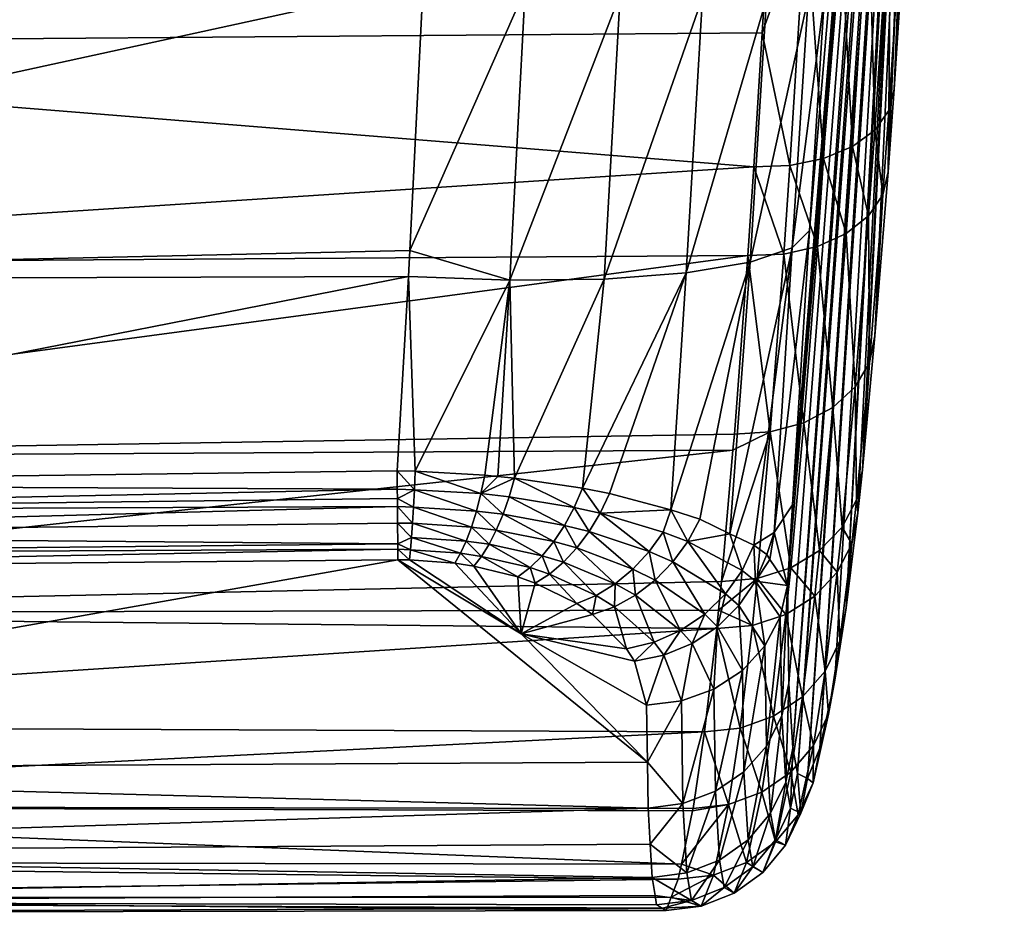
# Model space of a CAD drawing. Extents: x -0.098 to 0.124, y -0.171 to 0.001.
# Tile 56 of 81: x 0.082 to 0.097, y -0.086 to -0.073. Entities that reach past the tile are written whole.
import ezdxf

# ---------------------------------------------------------------- set-up
doc = ezdxf.new("R2010")
doc.units = 0
doc.layers.add('mesh', color=7, linetype='CONTINUOUS')

msp = doc.modelspace()

# ---------------------------------------------------------------- meshes
at = {"layer": 'mesh'}
mesh = msp.add_polyface(dxfattribs=at)
corners = [(0.095429, -0.070362, -0.011155), (0.095909, -0.058185, -0.008624), (0.095765, -0.064383, -0.014295), (0.095756, -0.060127, -0.004732), (0.095107, -0.075154, -0.007844), (0.095689, -0.060703, -0.002622), (0.094728, -0.079565, -0.002851), (0.095632, -0.060997, -0.00047), (0.093766, -0.084059, 0.019196), (0.095527, -0.059355, 0.007998), (0.095533, -0.060182, 0.005973), (0.093697, -0.083683, 0.022089), (0.095536, -0.058273, 0.009893), (0.093691, -0.080083, 0.029989), (0.09556, -0.056956, 0.011626), (0.095646, -0.053699, 0.01451), (0.094491, -0.067617, 0.031164), (0.094857, -0.061902, 0.030295), (0.094168, -0.072545, 0.031394), (0.09441, -0.06886, 0.031282), (0.095597, -0.055422, 0.013176), (0.095874, -0.061375, -0.016156), (0.095919, -0.061233, -0.015736), (0.095942, -0.060671, -0.015903), (0.095802, -0.062468, -0.015837), (0.095873, -0.062233, -0.015353), (0.095694, -0.064618, -0.01478), (0.095596, -0.062682, -0.016291), (0.095488, -0.064832, -0.015234), (0.095269, -0.062861, -0.016685), (0.095159, -0.065009, -0.015629), (0.094842, -0.062992, -0.016993), (0.094731, -0.065139, -0.015937), (0.094885, -0.061785, -0.01747), (0.095126, -0.062582, -0.016985), (0.095312, -0.061695, -0.01715), (0.095586, -0.061008, 0.001704), (0.096827, -0.060997, -0.00047), (0.09573, -0.062018, -0.016339), (0.095769, -0.061486, -0.016472), (0.095807, -0.062189, -0.015971), (0.095709, -0.062224, -0.016298), (0.095885, -0.061984, -0.015476), (0.095905, -0.059585, -0.016947), (0.095584, -0.062394, -0.016485), (0.095274, -0.062536, -0.016858), (0.094852, -0.06264, -0.017153), (0.095741, -0.061853, -0.016389), (0.095639, -0.06157, -0.016738)]
mesh.append_faces([[corners[k] for k in face] for face in [(0, 1, 2, 2), (0, 3, 1, 1), (4, 5, 3, 3), (6, 7, 5, 5), (8, 9, 10, 10), (11, 12, 9, 9), (12, 13, 14, 14), (15, 16, 17, 17), (18, 19, 20, 20), (21, 22, 23, 23), (24, 2, 25, 25), (26, 2, 24, 24), (26, 0, 2, 2), (27, 26, 24, 24), (28, 26, 27, 27), (29, 28, 27, 27), (30, 28, 29, 29), (31, 30, 29, 29), (32, 30, 31, 31), (33, 34, 35, 35), (36, 37, 7, 7), (38, 21, 39, 39), (40, 38, 41, 41), (40, 21, 38, 38), (40, 22, 21, 21), (42, 22, 40, 40), (21, 43, 39, 39), (40, 25, 42, 42), (24, 40, 41, 41), (27, 41, 44, 44), (29, 45, 34, 34), (46, 29, 34, 34), (44, 45, 29, 29), (24, 25, 40, 40), (27, 24, 41, 41), (29, 27, 44, 44), (31, 29, 46, 46), (35, 45, 44, 44), (34, 45, 35, 35), (47, 41, 38, 38), (48, 41, 47, 47), (44, 41, 48, 48), (39, 47, 38, 38), (39, 48, 47, 47), (39, 43, 48, 48), (48, 35, 44, 44), (46, 34, 33, 33)]])
mesh = msp.add_polyface(dxfattribs=at)
corners = [(0.095195, -0.073932, -0.008812), (0.095756, -0.060127, -0.004732), (0.095429, -0.070362, -0.011155), (0.095107, -0.075154, -0.007844), (0.094913, -0.077581, -0.005487), (0.095689, -0.060703, -0.002622), (0.094488, -0.081608, 0.001273), (0.095586, -0.061008, 0.001704), (0.095632, -0.060997, -0.00047), (0.094099, -0.083685, 0.009704), (0.095552, -0.060733, 0.003872), (0.093914, -0.084131, 0.014535), (0.095533, -0.060182, 0.005973), (0.09556, -0.056956, 0.011626), (0.093943, -0.076025, 0.031025), (0.094168, -0.072545, 0.031394), (0.093691, -0.080083, 0.029989), (0.093638, -0.082724, 0.025878), (0.093616, -0.081276, 0.029636), (0.095536, -0.058273, 0.009893), (0.094232, -0.065212, -0.016139), (0.09345, -0.069606, -0.013916), (0.09389, -0.071308, -0.012934), (0.093695, -0.065224, -0.016219), (0.093353, -0.071322, -0.013014), (0.093242, -0.0731, -0.011846), (0.095356, -0.07063, -0.011621), (0.095694, -0.064618, -0.01478), (0.095119, -0.07425, -0.009244), (0.095488, -0.064832, -0.015234), (0.095148, -0.070874, -0.01206), (0.094909, -0.074539, -0.009649), (0.095159, -0.065009, -0.015629), (0.094819, -0.071076, -0.012441), (0.094731, -0.065139, -0.015937), (0.09439, -0.071224, -0.012739), (0.094579, -0.074781, -0.010003), (0.094151, -0.074959, -0.010281), (0.089734, -0.072453, 0.036996), (0.091398, -0.068258, 0.036313), (0.091144, -0.072525, 0.036414), (0.089981, -0.068119, 0.036889), (0.091483, -0.066888, 0.036187), (0.09262, -0.068412, 0.035395), (0.092361, -0.072572, 0.035494), (0.092705, -0.067065, 0.035271), (0.093567, -0.06857, 0.034196), (0.093308, -0.072591, 0.034297), (0.093652, -0.067254, 0.034074), (0.094177, -0.068723, 0.032794), (0.093924, -0.072582, 0.0329), (0.094261, -0.067442, 0.032674), (0.09441, -0.06886, 0.031282), (0.094491, -0.067617, 0.031164), (0.094857, -0.061902, 0.030295)]
mesh.append_faces([[corners[k] for k in face] for face in [(0, 1, 2, 2), (3, 1, 0, 0), (4, 5, 3, 3), (6, 7, 8, 8), (9, 10, 7, 7), (11, 12, 10, 10), (13, 14, 15, 15), (13, 16, 14, 14), (17, 18, 19, 19), (20, 21, 22, 22), (20, 23, 21, 21), (22, 24, 25, 25), (21, 24, 22, 22), (26, 2, 27, 27), (26, 0, 2, 2), (28, 0, 26, 26), (29, 26, 27, 27), (30, 26, 29, 29), (30, 28, 26, 26), (31, 28, 30, 30), (32, 30, 29, 29), (33, 30, 32, 32), (33, 31, 30, 30), (34, 33, 32, 32), (35, 33, 34, 34), (35, 36, 33, 33), (20, 35, 34, 34), (22, 35, 20, 20), (22, 37, 35, 35), (38, 39, 40, 40), (41, 42, 39, 39), (40, 43, 44, 44), (39, 43, 40, 40), (39, 45, 43, 43), (42, 45, 39, 39), (44, 46, 47, 47), (43, 46, 44, 44), (43, 48, 46, 46), (45, 48, 43, 43), (47, 49, 50, 50), (46, 49, 47, 47), (46, 51, 49, 49), (48, 51, 46, 46), (50, 52, 15, 15), (49, 52, 50, 50), (49, 53, 52, 52), (51, 53, 49, 49), (51, 54, 53, 53)]])
mesh = msp.add_polyface(dxfattribs=at)
corners = [(0.094728, -0.079565, -0.002851), (0.095689, -0.060703, -0.002622), (0.094913, -0.077581, -0.005487), (0.094661, -0.0802, -0.00178), (0.095632, -0.060997, -0.00047), (0.094488, -0.081608, 0.001273), (0.09432, -0.082679, 0.004654), (0.095586, -0.061008, 0.001704), (0.094099, -0.083685, 0.009704), (0.093914, -0.084131, 0.014535), (0.095552, -0.060733, 0.003872), (0.093766, -0.084059, 0.019196), (0.095533, -0.060182, 0.005973), (0.093697, -0.083683, 0.022089), (0.095527, -0.059355, 0.007998), (0.093638, -0.082724, 0.025878), (0.095536, -0.058273, 0.009893), (0.093616, -0.081276, 0.029636), (0.093691, -0.080083, 0.029989), (0.093562, -0.076371, -0.009425), (0.093029, -0.076395, -0.009502), (0.093363, -0.079003, -0.006861), (0.093118, -0.075083, -0.010543), (0.093653, -0.075062, -0.010465), (0.093242, -0.0731, -0.011846), (0.09389, -0.071308, -0.012934), (0.095119, -0.07425, -0.009244), (0.095107, -0.075154, -0.007844), (0.095195, -0.073932, -0.008812), (0.095029, -0.075494, -0.008255), (0.094831, -0.077976, -0.005842), (0.094909, -0.074539, -0.009649), (0.094818, -0.075805, -0.008643), (0.094618, -0.078337, -0.006178), (0.094579, -0.074781, -0.010003), (0.094819, -0.071076, -0.012441), (0.094488, -0.076066, -0.008981), (0.094287, -0.078641, -0.006471), (0.094151, -0.074959, -0.010281), (0.09439, -0.071224, -0.012739), (0.09406, -0.076258, -0.009248), (0.093859, -0.078868, -0.006704), (0.090906, -0.076742, 0.035936), (0.092361, -0.072572, 0.035494), (0.092118, -0.076651, 0.035032), (0.091144, -0.072525, 0.036414), (0.093308, -0.072591, 0.034297), (0.093065, -0.076494, 0.033861), (0.093924, -0.072582, 0.0329), (0.093687, -0.076281, 0.032496), (0.094168, -0.072545, 0.031394), (0.093943, -0.076025, 0.031025)]
mesh.append_faces([[corners[k] for k in face] for face in [(0, 1, 2, 2), (3, 4, 0, 0), (5, 4, 3, 3), (6, 7, 5, 5), (8, 7, 6, 6), (9, 10, 8, 8), (11, 12, 9, 9), (13, 14, 11, 11), (15, 16, 13, 13), (16, 17, 18, 18), (19, 20, 21, 21), (19, 22, 20, 20), (23, 22, 19, 19), (23, 24, 22, 22), (25, 24, 23, 23), (26, 27, 28, 28), (29, 27, 26, 26), (29, 2, 27, 27), (30, 2, 29, 29), (30, 0, 2, 2), (31, 29, 26, 26), (32, 29, 31, 31), (32, 30, 29, 29), (33, 30, 32, 32), (34, 31, 35, 35), (34, 32, 31, 31), (36, 32, 34, 34), (36, 33, 32, 32), (37, 33, 36, 36), (38, 34, 39, 39), (38, 36, 34, 34), (40, 36, 38, 38), (40, 37, 36, 36), (41, 37, 40, 40), (23, 38, 25, 25), (23, 40, 38, 38), (19, 40, 23, 23), (19, 41, 40, 40), (21, 41, 19, 19), (42, 43, 44, 44), (45, 43, 42, 42), (44, 46, 47, 47), (43, 46, 44, 44), (47, 48, 49, 49), (46, 48, 47, 47), (49, 50, 51, 51), (48, 50, 49, 49)]])
mesh = msp.add_polyface(dxfattribs=at)
corners = [(0.088023, -0.080896, 0.034974), (0.08785, -0.080896, 0.034979), (0.08785, -0.080738, 0.035225), (0.088039, -0.080748, 0.035225), (0.087849, -0.08066, 0.035348), (0.088055, -0.080566, 0.035452), (0.087847, -0.080353, 0.035659), (0.08807, -0.080355, 0.035652), (0.087845, -0.080109, 0.03582), (0.072313, -0.080817, 0.035432), (0.072306, -0.081038, 0.035062), (0.070271, -0.081023, 0.035108), (0.072319, -0.080525, 0.03575), (0.061817, -0.080431, 0.036031), (0.072323, -0.080174, 0.036001), (0.087844, -0.079988, 0.035901), (0.087843, -0.079852, 0.035954), (0.072326, -0.07978, 0.036175), (0.068019, -0.079724, 0.036297), (0.08784, -0.079581, 0.036061), (0.068022, -0.076768, 0.037009), (0.088028, -0.076319, 0.036774), (0.088009, -0.076706, 0.036732), (0.088462, -0.068003, 0.037087), (0.06808, -0.064232, 0.03692), (0.088543, -0.066614, 0.036957), (0.068055, -0.068291, 0.037341), (0.088456, -0.068113, 0.03709), (0.068035, -0.072549, 0.037431), (0.088225, -0.072362, 0.037204), (0.070292, -0.084006, 0.028206), (0.092599, -0.08164, -0.003316), (0.070605, -0.081691, -0.003517), (0.092571, -0.081913, -0.002854), (0.093029, -0.076395, -0.009502), (0.070683, -0.076542, -0.009799), (0.070646, -0.079399, -0.006889), (0.092832, -0.079038, -0.006932), (0.092811, -0.079274, -0.006617), (0.092641, -0.081217, -0.004031), (0.093118, -0.075083, -0.010543), (0.093242, -0.0731, -0.011846), (0.070715, -0.073276, -0.012279), (0.093353, -0.071322, -0.013014), (0.070739, -0.069795, -0.014428), (0.09345, -0.069606, -0.013916), (0.093695, -0.065224, -0.016219), (0.075653, -0.062944, -0.01806), (0.070762, -0.063005, -0.018223)]
mesh.append_faces([[corners[k] for k in face] for face in [(0, 1, 2, 2), (3, 2, 4, 4), (5, 4, 6, 6), (7, 6, 8, 8), (9, 4, 2, 2), (10, 2, 1, 1), (10, 9, 2, 2), (11, 9, 10, 10), (9, 12, 4, 4), (9, 13, 12, 12), (12, 6, 4, 4), (12, 8, 6, 6), (14, 8, 12, 12), (14, 15, 8, 8), (16, 15, 14, 14), (17, 14, 18, 18), (17, 16, 14, 14), (19, 16, 17, 17), (20, 21, 22, 22), (23, 24, 25, 25), (23, 26, 24, 24), (27, 26, 23, 23), (27, 28, 26, 26), (29, 28, 27, 27), (17, 22, 19, 19), (17, 20, 22, 22), (18, 20, 17, 17), (20, 29, 21, 21), (20, 28, 29, 29), (30, 11, 10, 10), (1, 30, 10, 10), (31, 32, 33, 33), (34, 35, 36, 36), (36, 37, 34, 34), (36, 38, 37, 37), (32, 38, 36, 36), (32, 39, 38, 38), (31, 39, 32, 32), (40, 41, 42, 42), (43, 42, 41, 41), (43, 44, 42, 42), (45, 44, 43, 43), (46, 44, 45, 45), (46, 47, 44, 44), (47, 48, 44, 44), (35, 40, 42, 42), (34, 40, 35, 35)]])
mesh = msp.add_polyface(dxfattribs=at)
corners = [(0.088084, -0.080118, 0.035821), (0.087845, -0.080109, 0.03582), (0.087844, -0.079988, 0.035901), (0.087843, -0.079852, 0.035954), (0.088096, -0.07986, 0.035955), (0.088106, -0.079586, 0.036053), (0.089081, -0.079917, 0.0358), (0.08784, -0.079581, 0.036061), (0.089332, -0.079662, 0.03583), (0.089579, -0.079687, 0.035754), (0.08914, -0.079643, 0.035889), (0.089499, -0.079963, 0.035673), (0.09046, -0.08012, 0.035223), (0.090583, -0.079835, 0.035274), (0.090845, -0.080206, 0.034971), (0.090984, -0.079915, 0.035006), (0.08807, -0.080355, 0.035652), (0.088055, -0.080566, 0.035452), (0.087847, -0.080353, 0.035659), (0.08894, -0.080411, 0.035516), (0.089014, -0.080175, 0.035675), (0.089309, -0.080458, 0.035404), (0.089409, -0.080221, 0.035556), (0.090317, -0.080386, 0.035134), (0.090159, -0.080627, 0.035007), (0.090682, -0.080477, 0.034897), (0.090906, -0.076742, 0.035936), (0.089507, -0.07676, 0.036515), (0.090064, -0.066734, 0.036762), (0.088462, -0.068003, 0.037087), (0.088543, -0.066614, 0.036957), (0.089981, -0.068119, 0.036889), (0.088456, -0.068113, 0.03709), (0.089734, -0.072453, 0.036996), (0.088009, -0.076706, 0.036732), (0.088028, -0.076319, 0.036774), (0.088225, -0.072362, 0.037204), (0.091144, -0.072525, 0.036414), (0.091398, -0.068258, 0.036313), (0.091483, -0.066888, 0.036187)]
mesh.append_faces([[corners[k] for k in face] for face in [(0, 1, 2, 2), (2, 3, 4, 4), (4, 5, 6, 6), (4, 7, 5, 5), (3, 7, 4, 4), (6, 8, 9, 9), (6, 10, 8, 8), (5, 10, 6, 6), (9, 11, 6, 6), (9, 12, 11, 11), (13, 12, 9, 9), (13, 14, 12, 12), (15, 14, 13, 13), (16, 17, 18, 18), (0, 16, 1, 1), (0, 19, 16, 16), (20, 19, 0, 0), (20, 21, 19, 19), (22, 21, 20, 20), (23, 24, 22, 22), (4, 0, 2, 2), (4, 20, 0, 0), (6, 20, 4, 4), (6, 22, 20, 20), (11, 22, 6, 6), (11, 23, 22, 22), (12, 23, 11, 11), (12, 25, 23, 23), (14, 25, 12, 12), (26, 13, 9, 9), (27, 10, 5, 5), (27, 8, 10, 10), (9, 8, 27, 27), (28, 29, 30, 30), (31, 29, 28, 28), (31, 32, 29, 29), (33, 32, 31, 31), (34, 5, 7, 7), (34, 27, 5, 5), (35, 27, 34, 34), (35, 33, 27, 27), (36, 33, 35, 35), (36, 32, 33, 33), (27, 26, 9, 9), (27, 37, 26, 26), (33, 37, 27, 27), (31, 38, 33, 33), (28, 39, 31, 31)]])
mesh = msp.add_polyface(dxfattribs=at)
corners = [(0.093363, -0.079003, -0.006861), (0.092832, -0.079038, -0.006932), (0.092811, -0.079274, -0.006617), (0.093029, -0.076395, -0.009502), (0.092641, -0.081217, -0.004031), (0.09317, -0.081173, -0.003969), (0.094641, -0.080009, -0.003137), (0.094728, -0.079565, -0.002851), (0.094831, -0.077976, -0.005842), (0.094661, -0.0802, -0.00178), (0.094572, -0.080659, -0.002039), (0.094488, -0.081608, 0.001273), (0.094618, -0.078337, -0.006178), (0.094425, -0.080415, -0.003408), (0.094354, -0.081079, -0.002285), (0.094287, -0.078641, -0.006471), (0.094092, -0.080758, -0.003647), (0.093859, -0.078868, -0.006704), (0.093665, -0.081017, -0.003838), (0.092767, -0.080511, 0.032822), (0.092141, -0.080625, 0.033693), (0.092319, -0.080297, 0.03365), (0.092946, -0.081056, 0.032288), (0.09157, -0.080775, 0.03411), (0.091331, -0.081033, 0.034045), (0.090682, -0.080477, 0.034897), (0.091919, -0.080928, 0.033694), (0.091658, -0.081195, 0.033653), (0.090845, -0.080206, 0.034971), (0.091778, -0.080485, 0.034135), (0.093421, -0.080494, 0.031422), (0.093359, -0.080891, 0.031298), (0.09331, -0.080817, 0.031618), (0.093616, -0.081276, 0.029636), (0.093065, -0.076494, 0.033861), (0.090583, -0.079835, 0.035274), (0.092118, -0.076651, 0.035032), (0.090984, -0.079915, 0.035006), (0.090906, -0.076742, 0.035936), (0.093687, -0.076281, 0.032496), (0.093691, -0.080083, 0.029989), (0.093943, -0.076025, 0.031025), (0.091893, -0.080156, 0.034168), (0.093119, -0.08068, 0.032171), (0.093146, -0.081212, 0.031759)]
mesh.append_faces([[corners[k] for k in face] for face in [(0, 1, 2, 2), (0, 3, 1, 1), (4, 0, 2, 2), (4, 5, 0, 0), (6, 7, 8, 8), (6, 9, 7, 7), (10, 9, 6, 6), (10, 11, 9, 9), (12, 6, 8, 8), (13, 6, 12, 12), (13, 10, 6, 6), (14, 10, 13, 13), (15, 13, 12, 12), (16, 13, 15, 15), (16, 14, 13, 13), (17, 16, 15, 15), (18, 16, 17, 17), (0, 18, 17, 17), (5, 18, 0, 0), (19, 20, 21, 21), (19, 22, 20, 20), (23, 24, 25, 25), (26, 27, 23, 23), (28, 23, 25, 25), (29, 23, 28, 28), (29, 26, 23, 23), (20, 26, 29, 29), (30, 31, 32, 32), (33, 31, 30, 30), (19, 21, 34, 34), (35, 36, 37, 37), (38, 36, 35, 35), (34, 39, 19, 19), (30, 40, 33, 33), (30, 41, 40, 40), (39, 41, 30, 30), (42, 28, 37, 37), (42, 29, 28, 28), (42, 20, 29, 29), (21, 20, 42, 42), (43, 22, 19, 19), (32, 44, 43, 43), (36, 42, 37, 37), (30, 32, 43, 43), (43, 39, 30, 30), (19, 39, 43, 43), (34, 21, 42, 42), (36, 34, 42, 42)]])
mesh = msp.add_polyface(dxfattribs=at)
corners = [(0.088039, -0.080748, 0.035225), (0.088023, -0.080896, 0.034974), (0.08785, -0.080738, 0.035225), (0.088694, -0.080944, 0.034865), (0.088778, -0.080799, 0.035107), (0.088977, -0.080988, 0.034772), (0.089091, -0.080845, 0.035008), (0.089625, -0.081148, 0.03444), (0.089808, -0.081012, 0.034656), (0.089882, -0.08124, 0.034252), (0.090095, -0.081107, 0.034458), (0.090498, -0.081544, 0.033627), (0.090787, -0.081423, 0.033799), (0.090733, -0.081705, 0.033295), (0.091056, -0.08159, 0.03345), (0.088055, -0.080566, 0.035452), (0.087849, -0.08066, 0.035348), (0.088861, -0.08062, 0.035325), (0.089203, -0.080667, 0.03522), (0.089988, -0.080837, 0.034847), (0.090303, -0.080933, 0.034637), (0.091068, -0.081251, 0.03394), (0.08807, -0.080355, 0.035652), (0.08894, -0.080411, 0.035516), (0.089309, -0.080458, 0.035404), (0.090159, -0.080627, 0.035007), (0.0905, -0.080721, 0.034785), (0.091331, -0.081033, 0.034045), (0.089409, -0.080221, 0.035556), (0.090317, -0.080386, 0.035134), (0.090682, -0.080477, 0.034897), (0.089676, -0.081989, 0.032723), (0.08785, -0.080896, 0.034979), (0.091237, -0.082211, 0.032239), (0.091545, -0.083891, 0.028216)]
mesh.append_faces([[corners[k] for k in face] for face in [(0, 1, 2, 2), (0, 3, 1, 1), (4, 3, 0, 0), (4, 5, 3, 3), (6, 5, 4, 4), (6, 7, 5, 5), (8, 7, 6, 6), (8, 9, 7, 7), (10, 9, 8, 8), (10, 11, 9, 9), (12, 11, 10, 10), (12, 13, 11, 11), (14, 13, 12, 12), (15, 0, 16, 16), (15, 4, 0, 0), (17, 4, 15, 15), (17, 6, 4, 4), (18, 6, 17, 17), (18, 8, 6, 6), (19, 8, 18, 18), (19, 10, 8, 8), (20, 10, 19, 19), (20, 12, 10, 10), (21, 12, 20, 20), (22, 17, 15, 15), (23, 17, 22, 22), (23, 18, 17, 17), (24, 18, 23, 23), (24, 19, 18, 18), (25, 19, 24, 24), (25, 20, 19, 19), (26, 20, 25, 25), (26, 21, 20, 20), (27, 21, 26, 26), (28, 25, 24, 24), (29, 26, 25, 25), (30, 26, 29, 29), (30, 27, 26, 26), (31, 32, 1, 1), (9, 31, 7, 7), (9, 11, 31, 31), (31, 5, 7, 7), (31, 3, 5, 5), (1, 3, 31, 31), (31, 13, 33, 33), (11, 13, 31, 31), (31, 34, 32, 32)]])
mesh = msp.add_polyface(dxfattribs=at)
corners = [(0.092599, -0.08164, -0.003316), (0.09317, -0.081173, -0.003969), (0.092641, -0.081217, -0.004031), (0.093099, -0.081866, -0.002796), (0.092571, -0.081913, -0.002854), (0.094395, -0.082096, 0.001083), (0.094488, -0.081608, 0.001273), (0.094572, -0.080659, -0.002039), (0.09432, -0.082679, 0.004654), (0.094354, -0.081079, -0.002285), (0.094174, -0.082544, 0.000901), (0.094021, -0.081435, -0.002502), (0.094092, -0.080758, -0.003647), (0.093839, -0.082924, 0.00074), (0.093665, -0.081017, -0.003838), (0.093593, -0.081703, -0.002676), (0.093534, -0.083207, 0.026034), (0.093511, -0.081742, 0.02984), (0.093616, -0.081276, 0.029636), (0.091056, -0.08159, 0.03345), (0.091237, -0.082211, 0.032239), (0.090733, -0.081705, 0.033295), (0.091645, -0.082114, 0.032335), (0.091068, -0.081251, 0.03394), (0.090787, -0.081423, 0.033799), (0.091367, -0.081418, 0.033571), (0.092036, -0.081942, 0.03239), (0.09179, -0.082308, 0.031914), (0.092205, -0.082135, 0.031942), (0.091331, -0.081033, 0.034045), (0.091658, -0.081195, 0.033653), (0.092393, -0.081701, 0.0324), (0.09258, -0.081887, 0.031925), (0.09157, -0.080775, 0.03411), (0.091919, -0.080928, 0.033694), (0.0927, -0.081401, 0.032366), (0.092899, -0.081574, 0.031863), (0.09295, -0.082533, 0.030186), (0.093285, -0.082169, 0.030027), (0.092141, -0.080625, 0.033693), (0.092946, -0.081056, 0.032288), (0.093146, -0.081212, 0.031759), (0.093359, -0.080891, 0.031298), (0.09331, -0.080817, 0.031618), (0.093119, -0.08068, 0.032171)]
mesh.append_faces([[corners[k] for k in face] for face in [(0, 1, 2, 2), (0, 3, 1, 1), (4, 3, 0, 0), (5, 6, 7, 7), (5, 8, 6, 6), (9, 5, 7, 7), (10, 5, 9, 9), (11, 9, 12, 12), (11, 10, 9, 9), (13, 10, 11, 11), (14, 11, 12, 12), (15, 11, 14, 14), (15, 13, 11, 11), (1, 15, 14, 14), (3, 15, 1, 1), (16, 17, 18, 18), (19, 20, 21, 21), (22, 20, 19, 19), (23, 19, 24, 24), (25, 19, 23, 23), (25, 22, 19, 19), (26, 22, 25, 25), (26, 27, 22, 22), (28, 27, 26, 26), (29, 25, 23, 23), (30, 25, 29, 29), (30, 26, 25, 25), (31, 26, 30, 30), (31, 28, 26, 26), (32, 28, 31, 31), (33, 30, 29, 29), (34, 31, 30, 30), (35, 31, 34, 34), (35, 32, 31, 31), (36, 32, 35, 35), (36, 37, 32, 32), (38, 37, 36, 36), (39, 35, 34, 34), (40, 35, 39, 39), (40, 36, 35, 35), (41, 36, 40, 40), (41, 38, 36, 36), (17, 38, 41, 41), (41, 18, 17, 17), (41, 42, 18, 18), (43, 42, 41, 41), (44, 41, 40, 40)]])
mesh = msp.add_polyface(dxfattribs=at)
corners = [(0.09207, -0.084504, 0.026439), (0.091555, -0.084569, 0.026455), (0.091545, -0.083891, 0.028216), (0.09213, -0.08553, 0.022394), (0.091614, -0.085598, 0.022396), (0.091586, -0.085104, 0.024346), (0.092198, -0.085935, 0.019307), (0.091658, -0.085864, 0.02036), (0.091645, -0.082114, 0.032335), (0.091354, -0.082398, 0.031841), (0.091237, -0.082211, 0.032239), (0.09179, -0.082308, 0.031914), (0.091532, -0.083047, 0.030409), (0.092047, -0.082985, 0.030383), (0.070292, -0.084006, 0.028206), (0.058965, -0.083722, 0.028467), (0.070271, -0.081023, 0.035108), (0.089676, -0.081989, 0.032723), (0.08785, -0.080896, 0.034979), (0.070316, -0.085238, 0.024326), (0.070348, -0.085956, 0.020299), (0.091681, -0.086003, 0.019298), (0.091821, -0.086084, 0.014381), (0.091897, -0.085887, 0.012232), (0.070426, -0.085896, 0.012144), (0.070515, -0.08454, 0.004098), (0.092213, -0.084609, 0.004229), (0.09222, -0.084575, 0.00406), (0.092047, -0.085398, 0.008208), (0.07047, -0.085367, 0.008091), (0.091999, -0.085623, 0.009343), (0.092391, -0.083441, 0.000468), (0.070561, -0.08335, 0.00018), (0.092571, -0.081913, -0.002854), (0.070605, -0.081691, -0.003517), (0.070385, -0.086127, 0.016233), (0.058967, -0.085738, 0.020509), (0.091766, -0.086052, 0.016305), (0.058968, -0.086015, 0.016418), (0.058966, -0.084955, 0.024554), (0.05897, -0.08542, 0.008204), (0.058971, -0.084627, 0.004164), (0.058972, -0.083445, 0.000212), (0.058973, -0.081775, -0.003524), (0.058969, -0.085883, 0.012301)]
mesh.append_faces([[corners[k] for k in face] for face in [(0, 1, 2, 2), (3, 4, 5, 5), (6, 7, 4, 4), (8, 9, 10, 10), (11, 9, 8, 8), (11, 12, 9, 9), (13, 12, 11, 11), (14, 2, 1, 1), (15, 16, 14, 14), (17, 10, 9, 9), (18, 2, 14, 14), (17, 12, 2, 2), (9, 12, 17, 17), (19, 5, 4, 4), (19, 1, 5, 5), (20, 7, 21, 21), (20, 4, 7, 7), (22, 23, 24, 24), (25, 26, 27, 27), (25, 28, 26, 26), (29, 28, 25, 25), (29, 30, 28, 28), (31, 25, 27, 27), (31, 32, 25, 25), (33, 32, 31, 31), (33, 34, 32, 32), (20, 35, 36, 36), (20, 37, 35, 35), (21, 37, 20, 20), (35, 24, 38, 38), (35, 22, 24, 24), (37, 22, 35, 35), (20, 19, 4, 4), (20, 39, 19, 19), (36, 39, 20, 20), (25, 40, 29, 29), (25, 41, 40, 40), (32, 41, 25, 25), (32, 42, 41, 41), (34, 42, 32, 32), (34, 43, 42, 42), (19, 14, 1, 1), (19, 15, 14, 14), (39, 15, 19, 19), (44, 29, 40, 40), (24, 29, 44, 44), (24, 30, 29, 29), (23, 30, 24, 24)]])
mesh = msp.add_polyface(dxfattribs=at)
corners = [(0.092571, -0.081913, -0.002854), (0.092918, -0.083387, 0.000516), (0.093099, -0.081866, -0.002796), (0.092391, -0.083441, 0.000468), (0.092745, -0.084518, 0.0041), (0.09222, -0.084575, 0.00406), (0.094224, -0.083182, 0.004518), (0.09432, -0.082679, 0.004654), (0.094395, -0.082096, 0.001083), (0.094099, -0.083685, 0.009704), (0.094, -0.084197, 0.009627), (0.093914, -0.084131, 0.014535), (0.093813, -0.084646, 0.014511), (0.093766, -0.084059, 0.019196), (0.093664, -0.084569, 0.019235), (0.093697, -0.083683, 0.022089), (0.093593, -0.084185, 0.022178), (0.094174, -0.082544, 0.000901), (0.094002, -0.083645, 0.004387), (0.093776, -0.084668, 0.009551), (0.093839, -0.082924, 0.00074), (0.093666, -0.084037, 0.004269), (0.093411, -0.083211, 0.000608), (0.093593, -0.081703, -0.002676), (0.093238, -0.084335, 0.004171), (0.09344, -0.085069, 0.009481), (0.093638, -0.082724, 0.025878), (0.093534, -0.083207, 0.026034), (0.093368, -0.084646, 0.022258), (0.093307, -0.083652, 0.026176), (0.093034, -0.085039, 0.022323), (0.092974, -0.084031, 0.026295), (0.093616, -0.081276, 0.029636), (0.093511, -0.081742, 0.02984), (0.093285, -0.082169, 0.030027), (0.09295, -0.082533, 0.030186), (0.092552, -0.084321, 0.026385), (0.092529, -0.082811, 0.030307), (0.09207, -0.084504, 0.026439), (0.092047, -0.082985, 0.030383), (0.091545, -0.083891, 0.028216), (0.091532, -0.083047, 0.030409), (0.092205, -0.082135, 0.031942), (0.09179, -0.082308, 0.031914), (0.09258, -0.081887, 0.031925)]
mesh.append_faces([[corners[k] for k in face] for face in [(0, 1, 2, 2), (3, 1, 0, 0), (3, 4, 1, 1), (5, 4, 3, 3), (6, 7, 8, 8), (6, 9, 7, 7), (10, 9, 6, 6), (10, 11, 9, 9), (12, 11, 10, 10), (12, 13, 11, 11), (14, 15, 13, 13), (16, 15, 14, 14), (17, 6, 8, 8), (18, 6, 17, 17), (18, 10, 6, 6), (19, 10, 18, 18), (19, 12, 10, 10), (20, 18, 17, 17), (21, 18, 20, 20), (21, 19, 18, 18), (22, 20, 23, 23), (22, 21, 20, 20), (24, 21, 22, 22), (24, 25, 21, 21), (2, 22, 23, 23), (1, 22, 2, 2), (1, 24, 22, 22), (4, 24, 1, 1), (16, 26, 15, 15), (16, 27, 26, 26), (28, 27, 16, 16), (28, 29, 27, 27), (30, 31, 29, 29), (27, 32, 26, 26), (29, 33, 27, 27), (29, 34, 33, 33), (31, 34, 29, 29), (31, 35, 34, 34), (36, 35, 31, 31), (36, 37, 35, 35), (38, 37, 36, 36), (38, 39, 37, 37), (40, 39, 38, 38), (40, 41, 39, 39), (42, 39, 43, 43), (37, 39, 42, 42), (44, 37, 42, 42), (35, 37, 44, 44)]])
mesh = msp.add_polyface(dxfattribs=at)
corners = [(0.092047, -0.085398, 0.008208), (0.091999, -0.085623, 0.009343), (0.092522, -0.085562, 0.009374), (0.092745, -0.084518, 0.0041), (0.092213, -0.084609, 0.004229), (0.09222, -0.084575, 0.00406), (0.091897, -0.085887, 0.012232), (0.092341, -0.086019, 0.014402), (0.091821, -0.086084, 0.014381), (0.091766, -0.086052, 0.016305), (0.092198, -0.085935, 0.019307), (0.091681, -0.086003, 0.019298), (0.093664, -0.084569, 0.019235), (0.093766, -0.084059, 0.019196), (0.093813, -0.084646, 0.014511), (0.093589, -0.085119, 0.014483), (0.093776, -0.084668, 0.009551), (0.093439, -0.085038, 0.019267), (0.093593, -0.084185, 0.022178), (0.093368, -0.084646, 0.022258), (0.09344, -0.085069, 0.009481), (0.093666, -0.084037, 0.004269), (0.093253, -0.085521, 0.014455), (0.093105, -0.085437, 0.019291), (0.093034, -0.085039, 0.022323), (0.093013, -0.085373, 0.00942), (0.093238, -0.084335, 0.004171), (0.092829, -0.085828, 0.014427), (0.092683, -0.085743, 0.019304), (0.092613, -0.08534, 0.022369), (0.09213, -0.08553, 0.022394), (0.091614, -0.085598, 0.022396), (0.091658, -0.085864, 0.02036), (0.093307, -0.083652, 0.026176), (0.092974, -0.084031, 0.026295), (0.092552, -0.084321, 0.026385), (0.09207, -0.084504, 0.026439), (0.091586, -0.085104, 0.024346), (0.091555, -0.084569, 0.026455)]
mesh.append_faces([[corners[k] for k in face] for face in [(0, 1, 2, 2), (3, 0, 2, 2), (3, 4, 0, 0), (5, 4, 3, 3), (6, 2, 1, 1), (6, 7, 2, 2), (8, 7, 6, 6), (9, 7, 8, 8), (9, 10, 7, 7), (11, 10, 9, 9), (12, 13, 14, 14), (15, 14, 16, 16), (15, 12, 14, 14), (17, 12, 15, 15), (17, 18, 12, 12), (19, 18, 17, 17), (20, 16, 21, 21), (20, 15, 16, 16), (22, 15, 20, 20), (22, 17, 15, 15), (23, 17, 22, 22), (23, 19, 17, 17), (24, 19, 23, 23), (25, 20, 26, 26), (25, 22, 20, 20), (27, 22, 25, 25), (27, 23, 22, 22), (28, 23, 27, 27), (28, 24, 23, 23), (29, 24, 28, 28), (3, 25, 26, 26), (2, 25, 3, 3), (2, 27, 25, 25), (7, 27, 2, 2), (7, 28, 27, 27), (10, 28, 7, 7), (10, 29, 28, 28), (30, 29, 10, 10), (10, 31, 30, 30), (11, 32, 10, 10), (24, 33, 19, 19), (29, 34, 24, 24), (29, 35, 34, 34), (30, 35, 29, 29), (30, 36, 35, 35), (37, 36, 30, 30), (37, 38, 36, 36)]])

doc.saveas('drawing.dxf')
